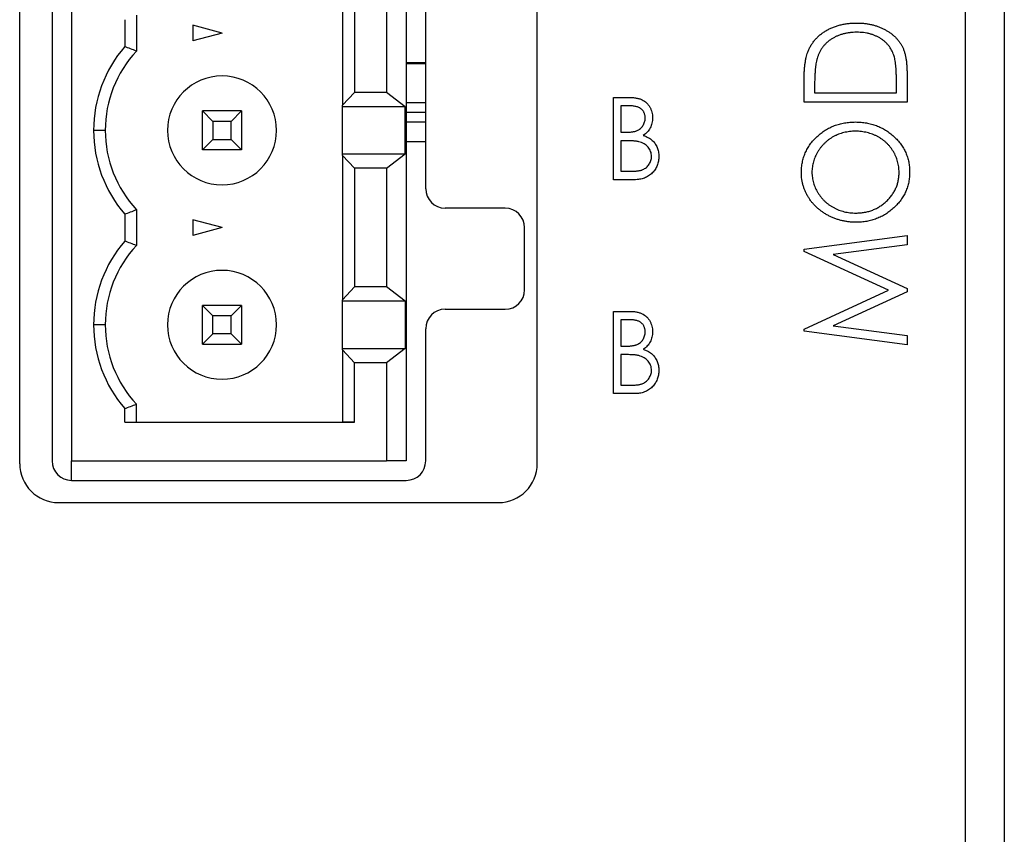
# Paper-space layout 'Sheet2' of a CAD drawing. Header units: millimetres. Extents: x 0 to 420, y 0 to 297.
# Tile 7 of 10: x 204 to 229, y 117 to 138. Entities that reach past the tile are written whole.
import ezdxf

# ---------------------------------------------------------------- set-up
doc = ezdxf.new("R2010")
doc.units = ezdxf.units.MM

psp = doc.layouts.new('Sheet2')

# ---------------------------------------------------------------- linework, layer by layer
at = {"color": 7, "linetype": 'Continuous', "lineweight": 25}
for p, q in [((229.41, 204.177), (229.41, 114.777)), ((228.41, 84.577), (228.41, 202.977)), ((204.11, 126.577), (204.11, 153.577)), ((204.943, 153.647), (204.943, 126.647)), ((205.439, 153.647), (205.439, 126.647)), ((214.039, 153.647), (214.039, 126.647)), ((217.41, 126.577), (217.41, 153.577)), ((214.543, 133.647), (214.543, 146.647)), ((212.403, 139.503), (212.403, 135.791)), ((212.714, 139.172), (212.714, 136.122)), ((213.539, 139.172), (213.539, 136.122)), ((206.809, 137.993), (206.809, 137.301)), ((207.109, 138.107), (207.109, 137.186)), ((209.309, 137.647), (208.559, 137.848)), ((208.559, 137.848), (208.559, 137.446)), ((209.309, 137.647), (208.559, 137.446)), ((214.543, 136.882), (214.039, 136.882)), ((214.039, 136.862), (214.543, 136.862)), ((226.91, 136.639), (226.91, 135.871)), ((224.264, 135.871), (224.264, 136.371)), ((226.639, 136.108), (226.639, 136.387)), ((212.403, 135.791), (212.714, 136.122)), ((213.539, 136.122), (212.714, 136.122)), ((214.012, 135.752), (213.539, 136.122)), ((224.536, 136.279), (224.536, 136.108)), ((219.367, 135.993), (219.749, 135.993)), ((219.367, 133.877), (219.367, 135.993)), ((226.91, 135.871), (224.264, 135.871)), ((224.536, 136.108), (226.639, 136.108)), ((208.809, 135.647), (209.077, 135.379)), ((208.809, 134.647), (208.809, 135.647)), ((209.809, 135.647), (208.809, 135.647)), ((209.541, 135.379), (209.809, 135.647)), ((209.809, 135.647), (209.809, 134.647)), ((212.403, 135.752), (212.403, 135.791)), ((214.012, 135.752), (212.403, 135.752)), ((212.403, 134.542), (212.403, 135.752)), ((214.012, 134.542), (214.012, 135.752)), ((214.039, 135.612), (214.543, 135.612)), ((219.785, 135.776), (219.557, 135.776)), ((219.557, 135.776), (219.557, 135.098)), ((209.077, 135.379), (209.077, 134.915)), ((209.541, 135.379), (209.077, 135.379)), ((209.541, 134.915), (209.541, 135.379)), ((214.039, 135.362), (214.543, 135.362)), ((206.309, 135.147), (206.009, 135.147)), ((208.809, 134.647), (209.077, 134.915)), ((209.077, 134.915), (209.541, 134.915)), ((209.809, 134.647), (209.541, 134.915)), ((214.039, 134.862), (214.543, 134.862)), ((219.557, 135.098), (219.67, 135.098)), ((219.669, 134.881), (219.557, 134.881)), ((219.557, 134.881), (219.557, 134.094)), ((209.809, 134.647), (208.809, 134.647)), ((212.403, 134.503), (212.403, 134.542)), ((212.403, 134.542), (214.012, 134.542)), ((212.403, 134.503), (212.403, 130.791)), ((212.714, 134.172), (212.403, 134.503)), ((213.539, 134.172), (214.012, 134.542)), ((212.714, 134.172), (212.714, 131.122)), ((213.539, 134.172), (212.714, 134.172)), ((213.539, 134.172), (213.539, 131.122)), ((219.557, 134.094), (219.802, 134.094)), ((219.902, 133.877), (219.367, 133.877)), ((207.109, 133.107), (207.109, 132.186)), ((216.584, 133.147), (215.043, 133.147)), ((206.809, 132.993), (206.809, 132.301)), ((209.309, 132.647), (208.559, 132.848)), ((208.559, 132.848), (208.559, 132.446)), ((209.309, 132.647), (208.559, 132.446)), ((217.084, 131.047), (217.084, 132.647)), ((224.264, 132.093), (226.91, 132.445)), ((226.91, 132.445), (226.91, 132.205)), ((224.264, 132.034), (224.264, 132.093)), ((226.91, 132.205), (225.011, 131.953)), ((226.435, 131.037), (224.264, 132.034)), ((225.011, 131.953), (226.91, 131.08)), ((212.403, 130.791), (212.714, 131.122)), ((213.539, 131.122), (212.714, 131.122)), ((214.012, 130.752), (213.539, 131.122)), ((226.91, 131.08), (226.91, 130.993)), ((224.264, 130.039), (226.435, 131.037)), ((226.91, 130.993), (225.011, 130.121)), ((208.809, 130.647), (209.077, 130.379)), ((209.809, 130.647), (208.809, 130.647)), ((208.809, 129.647), (208.809, 130.647)), ((209.541, 130.379), (209.809, 130.647)), ((209.809, 130.647), (209.809, 129.647)), ((212.403, 130.752), (212.403, 130.791)), ((214.012, 130.752), (212.403, 130.752)), ((212.403, 129.542), (212.403, 130.752)), ((214.012, 130.752), (214.012, 129.542)), ((209.077, 129.915), (209.077, 130.379)), ((209.541, 130.379), (209.077, 130.379)), ((209.541, 129.915), (209.541, 130.379)), ((215.043, 130.547), (216.584, 130.547)), ((219.367, 130.493), (219.749, 130.493)), ((219.367, 128.377), (219.367, 130.493)), ((206.309, 130.147), (206.009, 130.147)), ((214.543, 126.647), (214.543, 130.047)), ((219.785, 130.276), (219.557, 130.276)), ((219.557, 130.276), (219.557, 129.598)), ((225.011, 130.121), (226.91, 129.869)), ((209.077, 129.915), (208.809, 129.647)), ((209.541, 129.915), (209.077, 129.915)), ((209.541, 129.915), (209.809, 129.647)), ((224.264, 129.981), (224.264, 130.039)), ((226.91, 129.629), (224.264, 129.981)), ((226.91, 129.869), (226.91, 129.629)), ((208.809, 129.647), (209.809, 129.647)), ((212.403, 129.503), (212.403, 129.542)), ((212.403, 129.542), (214.012, 129.542)), ((214.012, 129.542), (213.539, 129.172)), ((219.557, 129.598), (219.67, 129.598)), ((212.714, 129.172), (212.403, 129.503)), ((212.403, 129.503), (212.403, 127.647)), ((219.669, 129.381), (219.557, 129.381)), ((219.557, 129.381), (219.557, 128.594)), ((212.714, 127.647), (212.714, 129.172)), ((213.539, 129.172), (212.714, 129.172)), ((213.539, 129.172), (213.539, 126.647)), ((219.557, 128.594), (219.802, 128.594)), ((219.902, 128.377), (219.367, 128.377)), ((207.109, 127.647), (207.109, 128.107)), ((206.809, 127.647), (206.809, 127.993)), ((206.809, 127.647), (212.714, 127.647)), ((206.809, 127.647), (207.109, 127.647)), ((207.109, 127.647), (212.403, 127.647)), ((212.714, 127.647), (212.403, 127.647)), ((205.439, 126.147), (205.439, 126.647)), ((205.439, 126.647), (213.539, 126.647)), ((214.039, 126.647), (213.539, 126.647)), ((205.443, 126.147), (214.043, 126.147)), ((205.11, 125.577), (216.41, 125.577))]:
    psp.add_line(p, q, dxfattribs=at)
at = {"color": 8, "linetype": 'Continuous', "lineweight": 25}
psp.add_line((214.039, 135.862), (214.543, 135.862), dxfattribs=at)
at = {"color": 7, "linetype": 'Continuous', "lineweight": 25}
for centre, radius, start, end in [((209.309, 135.147), 3.3, 139.2509, 180), ((209.309, 135.147), 3, 137.1666, 180), ((209.309, 135.147), 1.4, 0, 180), ((209.309, 135.147), 1.4, 0, 180), ((209.309, 135.147), 3.3, 180, 220.7491), ((209.309, 135.147), 3, 180, 222.8334), ((209.309, 135.147), 3, 180, 222.8334), ((209.309, 135.147), 1.4, 180, 0), ((215.043, 133.647), 0.5, 180, 270), ((216.584, 132.647), 0.5, 0, 90), ((209.309, 130.147), 3.3, 139.2509, 180), ((209.309, 130.147), 3, 137.1666, 180), ((209.309, 130.147), 1.4, 0, 180), ((209.309, 130.147), 1.4, 0, 180), ((216.584, 131.047), 0.5, 270, 0), ((215.043, 130.047), 0.5, 90, 180), ((209.309, 130.147), 3.3, 180, 220.7491), ((209.309, 130.147), 3, 180, 222.8334), ((209.309, 130.147), 3, 180, 222.8334), ((209.309, 130.147), 1.4, 180, 0), ((205.11, 126.577), 1, 180, 270), ((205.443, 126.647), 0.5, 180, 270), ((214.043, 126.647), 0.5, 270, 0), ((216.41, 126.577), 1, 270, 0)]:
    psp.add_arc(centre, radius, start, end, dxfattribs=at)
for points, knots in [([(224.36, 137.159), (224.371, 137.187), (224.395, 137.244), (224.438, 137.325), (224.488, 137.401), (224.542, 137.473), (224.605, 137.538), (224.672, 137.601), (224.747, 137.657), (224.827, 137.709), (224.912, 137.755), (225.001, 137.796), (225.095, 137.83), (225.192, 137.858), (225.294, 137.879), (225.399, 137.895), (225.509, 137.904), (225.583, 137.905), (225.621, 137.906)], [0, 0, 0, 0, 0.059398, 0.117804, 0.175649, 0.233437, 0.291249, 0.349576, 0.409329, 0.470372, 0.532591, 0.595119, 0.658625, 0.723231, 0.789405, 0.857649, 0.927742, 1, 1, 1, 1]), ([(225.621, 137.906), (225.653, 137.905), (225.718, 137.904), (225.813, 137.898), (225.905, 137.884), (225.994, 137.868), (226.08, 137.845), (226.163, 137.819), (226.243, 137.786), (226.32, 137.75), (226.393, 137.709), (226.461, 137.666), (226.525, 137.619), (226.583, 137.57), (226.637, 137.517), (226.685, 137.461), (226.728, 137.403), (226.768, 137.341), (226.802, 137.275), (226.831, 137.203), (226.855, 137.124), (226.875, 137.039), (226.891, 136.948), (226.902, 136.851), (226.909, 136.747), (226.91, 136.676), (226.91, 136.639)], [0, 0, 0, 0, 0.047591, 0.093744, 0.138658, 0.182637, 0.225674, 0.268046, 0.309925, 0.35122, 0.391858, 0.430949, 0.469216, 0.506063, 0.542432, 0.578163, 0.613445, 0.648473, 0.684358, 0.722083, 0.761938, 0.803977, 0.848876, 0.896245, 0.946758, 1, 1, 1, 1]), ([(225.62, 137.668), (225.589, 137.668), (225.528, 137.667), (225.439, 137.659), (225.353, 137.646), (225.271, 137.627), (225.192, 137.603), (225.116, 137.574), (225.044, 137.54), (224.976, 137.5), (224.912, 137.455), (224.852, 137.407), (224.799, 137.354), (224.75, 137.297), (224.707, 137.236), (224.668, 137.17), (224.636, 137.101), (224.619, 137.052), (224.61, 137.027)], [0, 0, 0, 0, 0.072235, 0.141829, 0.209054, 0.274618, 0.338839, 0.40167, 0.463864, 0.525432, 0.586208, 0.645431, 0.704074, 0.762298, 0.820336, 0.879142, 0.938766, 1, 1, 1, 1]), ([(226.571, 137.083), (226.563, 137.105), (226.546, 137.15), (226.515, 137.213), (226.479, 137.272), (226.439, 137.328), (226.393, 137.379), (226.342, 137.428), (226.287, 137.473), (226.228, 137.513), (226.164, 137.55), (226.096, 137.581), (226.025, 137.609), (225.951, 137.63), (225.873, 137.648), (225.792, 137.66), (225.707, 137.667), (225.649, 137.668), (225.62, 137.668)], [0, 0, 0, 0, 0.059658, 0.118319, 0.176002, 0.23344, 0.290884, 0.349178, 0.408074, 0.468667, 0.53039, 0.592632, 0.655752, 0.720395, 0.787156, 0.855716, 0.926408, 1, 1, 1, 1]), ([(224.264, 136.371), (224.265, 136.415), (224.265, 136.499), (224.269, 136.621), (224.277, 136.733), (224.287, 136.837), (224.3, 136.931), (224.316, 137.015), (224.335, 137.09), (224.352, 137.137), (224.36, 137.159)], [0, 0, 0, 0, 0.164344, 0.316794, 0.458147, 0.588563, 0.707492, 0.815269, 0.912897, 1, 1, 1, 1]), ([(224.61, 137.027), (224.604, 137.007), (224.591, 136.963), (224.577, 136.892), (224.564, 136.813), (224.553, 136.724), (224.546, 136.626), (224.54, 136.518), (224.536, 136.402), (224.536, 136.321), (224.536, 136.279)], [0, 0, 0, 0, 0.084774, 0.180312, 0.28709, 0.406015, 0.536482, 0.678682, 0.833402, 1, 1, 1, 1]), ([(226.639, 136.387), (226.639, 136.428), (226.638, 136.505), (226.635, 136.616), (226.63, 136.717), (226.623, 136.809), (226.613, 136.892), (226.602, 136.964), (226.589, 137.027), (226.577, 137.066), (226.571, 137.083)], [0, 0, 0, 0, 0.172244, 0.330193, 0.475432, 0.606548, 0.724426, 0.829129, 0.920407, 1, 1, 1, 1]), ([(219.749, 135.993), (219.768, 135.993), (219.804, 135.993), (219.857, 135.99), (219.906, 135.986), (219.953, 135.979), (219.995, 135.97), (220.035, 135.96), (220.071, 135.948), (220.114, 135.929), (220.163, 135.9), (220.216, 135.858), (220.262, 135.806), (220.301, 135.748), (220.332, 135.683), (220.355, 135.615), (220.369, 135.543), (220.37, 135.494), (220.371, 135.469)], [0, 0, 0, 0, 0.060405, 0.117232, 0.171003, 0.220958, 0.268069, 0.311573, 0.352667, 0.391181, 0.464397, 0.536642, 0.610512, 0.686655, 0.764008, 0.840695, 0.919313, 1, 1, 1, 1]), ([(220.181, 135.465), (220.181, 135.477), (220.181, 135.5), (220.176, 135.533), (220.169, 135.565), (220.158, 135.595), (220.145, 135.623), (220.129, 135.648), (220.109, 135.672), (220.087, 135.694), (220.061, 135.714), (220.032, 135.731), (219.999, 135.744), (219.964, 135.757), (219.924, 135.765), (219.881, 135.772), (219.834, 135.776), (219.802, 135.776), (219.785, 135.776)], [0, 0, 0, 0, 0.06133, 0.120228, 0.176295, 0.231183, 0.28436, 0.336804, 0.390319, 0.444102, 0.499931, 0.558187, 0.620048, 0.685431, 0.755834, 0.832075, 0.912837, 1, 1, 1, 1]), ([(219.67, 135.098), (219.687, 135.098), (219.719, 135.099), (219.765, 135.1), (219.808, 135.104), (219.847, 135.108), (219.883, 135.114), (219.916, 135.121), (219.945, 135.129), (219.98, 135.142), (220.018, 135.161), (220.059, 135.191), (220.096, 135.227), (220.126, 135.268), (220.151, 135.313), (220.169, 135.362), (220.18, 135.413), (220.181, 135.447), (220.181, 135.465)], [0, 0, 0, 0, 0.069184, 0.133671, 0.193573, 0.248874, 0.299806, 0.346427, 0.38874, 0.427283, 0.498939, 0.569184, 0.639423, 0.710845, 0.782802, 0.854631, 0.925945, 1, 1, 1, 1]), ([(220.371, 135.469), (220.371, 135.446), (220.369, 135.4), (220.357, 135.333), (220.339, 135.269), (220.313, 135.208), (220.278, 135.152), (220.237, 135.102), (220.189, 135.056), (220.152, 135.031), (220.133, 135.019)], [0, 0, 0, 0, 0.131467, 0.258208, 0.382575, 0.505848, 0.627968, 0.750111, 0.872833, 1, 1, 1, 1]), ([(224.196, 134.057), (224.198, 134.102), (224.2, 134.192), (224.219, 134.323), (224.251, 134.448), (224.294, 134.568), (224.352, 134.682), (224.421, 134.791), (224.503, 134.893), (224.597, 134.989), (224.699, 135.076), (224.809, 135.153), (224.924, 135.217), (225.045, 135.27), (225.172, 135.312), (225.305, 135.341), (225.444, 135.359), (225.538, 135.361), (225.586, 135.362)], [0, 0, 0, 0, 0.064112, 0.12603, 0.186709, 0.24615, 0.305771, 0.366051, 0.427384, 0.490821, 0.554635, 0.61692, 0.678954, 0.740666, 0.803314, 0.866858, 0.932414, 1, 1, 1, 1]), ([(225.586, 135.362), (225.634, 135.361), (225.727, 135.359), (225.865, 135.341), (225.997, 135.312), (226.124, 135.271), (226.246, 135.218), (226.361, 135.153), (226.471, 135.077), (226.574, 134.99), (226.669, 134.895), (226.751, 134.793), (226.822, 134.687), (226.879, 134.575), (226.924, 134.458), (226.955, 134.335), (226.974, 134.208), (226.977, 134.121), (226.978, 134.077)], [0, 0, 0, 0, 0.067668, 0.133292, 0.19714, 0.260013, 0.322488, 0.385059, 0.448295, 0.51269, 0.576673, 0.638498, 0.698729, 0.757967, 0.817157, 0.876594, 0.937343, 1, 1, 1, 1]), ([(225.586, 135.124), (225.56, 135.124), (225.509, 135.123), (225.434, 135.117), (225.361, 135.105), (225.289, 135.091), (225.219, 135.071), (225.152, 135.048), (225.086, 135.019), (225.022, 134.987), (224.96, 134.951), (224.902, 134.912), (224.847, 134.868), (224.795, 134.821), (224.746, 134.771), (224.7, 134.717), (224.658, 134.66), (224.619, 134.599), (224.583, 134.536), (224.553, 134.472), (224.527, 134.407), (224.504, 134.341), (224.488, 134.274), (224.477, 134.206), (224.469, 134.137), (224.468, 134.091), (224.468, 134.068)], [0, 0, 0, 0, 0.044923, 0.089057, 0.132287, 0.174986, 0.217144, 0.258769, 0.300532, 0.342498, 0.384141, 0.425372, 0.466388, 0.507179, 0.548135, 0.589217, 0.630842, 0.673193, 0.715487, 0.757043, 0.79776, 0.838207, 0.878693, 0.918916, 0.959101, 1, 1, 1, 1]), ([(226.707, 134.068), (226.706, 134.091), (226.705, 134.139), (226.698, 134.209), (226.687, 134.279), (226.67, 134.346), (226.649, 134.412), (226.625, 134.478), (226.594, 134.541), (226.56, 134.603), (226.521, 134.663), (226.479, 134.719), (226.434, 134.772), (226.385, 134.822), (226.333, 134.869), (226.277, 134.911), (226.218, 134.952), (226.156, 134.987), (226.091, 135.019), (226.024, 135.048), (225.955, 135.071), (225.885, 135.091), (225.812, 135.105), (225.738, 135.117), (225.663, 135.123), (225.611, 135.124), (225.586, 135.124)], [0, 0, 0, 0, 0.041661, 0.082882, 0.123552, 0.164177, 0.204273, 0.24489, 0.285869, 0.327154, 0.368651, 0.40943, 0.450115, 0.490687, 0.531109, 0.572015, 0.613338, 0.655348, 0.697698, 0.739863, 0.781905, 0.824489, 0.86732, 0.910682, 0.954948, 1, 1, 1, 1]), ([(220.019, 134.856), (220.01, 134.858), (219.99, 134.862), (219.958, 134.867), (219.921, 134.872), (219.88, 134.875), (219.834, 134.878), (219.783, 134.879), (219.727, 134.881), (219.689, 134.881), (219.669, 134.881)], [0, 0, 0, 0, 0.0801413, 0.1728792, 0.2772337, 0.3957463, 0.5273949, 0.6721116, 0.8288427, 1, 1, 1, 1]), ([(220.344, 134.478), (220.343, 134.5), (220.341, 134.543), (220.325, 134.606), (220.297, 134.664), (220.259, 134.718), (220.211, 134.765), (220.155, 134.804), (220.09, 134.835), (220.043, 134.849), (220.019, 134.856)], [0, 0, 0, 0, 0.122955, 0.241451, 0.358799, 0.479324, 0.603179, 0.728912, 0.860647, 1, 1, 1, 1]), ([(220.133, 135.019), (220.157, 135.009), (220.202, 134.992), (220.264, 134.96), (220.318, 134.927), (220.364, 134.89), (220.402, 134.849), (220.437, 134.806), (220.466, 134.759), (220.49, 134.707), (220.51, 134.653), (220.524, 134.597), (220.532, 134.538), (220.534, 134.498), (220.534, 134.478)], [0, 0, 0, 0, 0.105091, 0.200982, 0.288418, 0.368383, 0.4442, 0.519319, 0.596385, 0.674465, 0.754147, 0.833857, 0.916126, 1, 1, 1, 1]), ([(219.802, 134.094), (219.82, 134.094), (219.854, 134.095), (219.903, 134.096), (219.948, 134.099), (219.989, 134.105), (220.027, 134.11), (220.062, 134.118), (220.093, 134.127), (220.129, 134.14), (220.169, 134.161), (220.213, 134.193), (220.251, 134.231), (220.284, 134.274), (220.311, 134.322), (220.33, 134.372), (220.342, 134.424), (220.344, 134.46), (220.344, 134.478)], [0, 0, 0, 0, 0.069787, 0.134539, 0.194919, 0.250478, 0.301176, 0.347869, 0.390614, 0.429077, 0.50081, 0.571723, 0.642554, 0.715259, 0.788062, 0.858603, 0.928916, 1, 1, 1, 1]), ([(220.534, 134.478), (220.534, 134.457), (220.533, 134.416), (220.525, 134.357), (220.511, 134.3), (220.492, 134.245), (220.468, 134.193), (220.439, 134.142), (220.403, 134.095), (220.364, 134.05), (220.319, 134.01), (220.27, 133.974), (220.218, 133.944), (220.162, 133.919), (220.102, 133.9), (220.039, 133.887), (219.972, 133.878), (219.926, 133.877), (219.902, 133.877)], [0, 0, 0, 0, 0.063357, 0.124615, 0.184348, 0.243035, 0.301813, 0.361081, 0.420917, 0.482634, 0.544641, 0.606038, 0.667401, 0.729518, 0.793279, 0.859356, 0.927978, 1, 1, 1, 1]), ([(225.599, 132.784), (225.567, 132.784), (225.505, 132.785), (225.412, 132.794), (225.321, 132.807), (225.231, 132.826), (225.143, 132.85), (225.057, 132.879), (224.973, 132.914), (224.891, 132.954), (224.812, 132.998), (224.737, 133.047), (224.666, 133.099), (224.6, 133.155), (224.539, 133.216), (224.481, 133.279), (224.428, 133.347), (224.38, 133.419), (224.336, 133.493), (224.3, 133.569), (224.268, 133.647), (224.242, 133.726), (224.221, 133.806), (224.207, 133.889), (224.198, 133.972), (224.197, 134.029), (224.196, 134.057)], [0, 0, 0, 0, 0.044811, 0.089011, 0.13275, 0.176233, 0.219272, 0.262324, 0.305647, 0.348979, 0.392242, 0.43461, 0.476184, 0.517236, 0.558165, 0.598792, 0.639668, 0.680638, 0.721467, 0.761759, 0.801482, 0.840953, 0.880381, 0.919726, 0.959716, 1, 1, 1, 1]), ([(224.468, 134.068), (224.468, 134.045), (224.469, 133.999), (224.477, 133.932), (224.488, 133.865), (224.504, 133.799), (224.527, 133.734), (224.552, 133.67), (224.583, 133.607), (224.619, 133.545), (224.658, 133.485), (224.701, 133.429), (224.747, 133.375), (224.796, 133.325), (224.849, 133.278), (224.905, 133.235), (224.964, 133.195), (225.027, 133.159), (225.091, 133.127), (225.158, 133.098), (225.227, 133.075), (225.298, 133.055), (225.37, 133.04), (225.444, 133.029), (225.52, 133.022), (225.572, 133.022), (225.598, 133.021)], [0, 0, 0, 0, 0.039956, 0.079513, 0.119111, 0.158682, 0.198528, 0.238944, 0.279928, 0.321669, 0.363487, 0.405034, 0.446304, 0.487242, 0.528249, 0.569305, 0.611035, 0.653354, 0.695583, 0.737902, 0.780492, 0.823231, 0.866218, 0.910046, 0.954473, 1, 1, 1, 1]), ([(225.598, 133.021), (225.636, 133.022), (225.711, 133.024), (225.821, 133.039), (225.927, 133.062), (226.028, 133.097), (226.125, 133.139), (226.217, 133.193), (226.305, 133.255), (226.386, 133.327), (226.461, 133.405), (226.527, 133.488), (226.582, 133.575), (226.628, 133.666), (226.664, 133.76), (226.688, 133.859), (226.704, 133.962), (226.706, 134.032), (226.707, 134.068)], [0, 0, 0, 0, 0.06753, 0.132738, 0.196163, 0.25879, 0.321017, 0.383435, 0.446363, 0.511011, 0.575079, 0.637133, 0.697793, 0.757163, 0.816573, 0.8765, 0.937463, 1, 1, 1, 1]), ([(226.978, 134.077), (226.977, 134.032), (226.975, 133.945), (226.955, 133.816), (226.924, 133.692), (226.879, 133.574), (226.822, 133.461), (226.752, 133.354), (226.67, 133.252), (226.576, 133.156), (226.473, 133.07), (226.364, 132.992), (226.249, 132.928), (226.129, 132.876), (226.004, 132.834), (225.874, 132.805), (225.738, 132.787), (225.646, 132.785), (225.599, 132.784)], [0, 0, 0, 0, 0.063524, 0.12488, 0.185155, 0.244833, 0.304627, 0.365038, 0.42717, 0.49127, 0.555588, 0.618668, 0.681008, 0.742903, 0.805249, 0.868474, 0.933217, 1, 1, 1, 1]), ([(219.749, 130.493), (219.768, 130.493), (219.804, 130.493), (219.857, 130.49), (219.906, 130.486), (219.953, 130.479), (219.995, 130.47), (220.035, 130.46), (220.071, 130.448), (220.114, 130.429), (220.163, 130.4), (220.216, 130.358), (220.262, 130.306), (220.301, 130.248), (220.332, 130.183), (220.355, 130.115), (220.369, 130.043), (220.37, 129.994), (220.371, 129.969)], [0, 0, 0, 0, 0.0604046, 0.1172322, 0.1710026, 0.2209582, 0.2680689, 0.311573, 0.3526668, 0.3911806, 0.464397, 0.536642, 0.6105118, 0.686655, 0.764008, 0.8406951, 0.9193126, 1, 1, 1, 1]), ([(220.181, 129.965), (220.181, 129.977), (220.181, 130), (220.176, 130.033), (220.169, 130.065), (220.158, 130.095), (220.145, 130.123), (220.129, 130.148), (220.109, 130.172), (220.087, 130.194), (220.061, 130.214), (220.032, 130.231), (219.999, 130.244), (219.964, 130.257), (219.924, 130.265), (219.881, 130.272), (219.834, 130.276), (219.802, 130.276), (219.785, 130.276)], [0, 0, 0, 0, 0.06133, 0.120228, 0.176295, 0.231183, 0.28436, 0.336804, 0.390319, 0.444102, 0.499931, 0.558187, 0.620048, 0.685431, 0.755834, 0.832075, 0.912837, 1, 1, 1, 1]), ([(219.67, 129.598), (219.687, 129.598), (219.719, 129.599), (219.765, 129.6), (219.808, 129.604), (219.847, 129.608), (219.883, 129.614), (219.916, 129.621), (219.945, 129.629), (219.98, 129.642), (220.018, 129.661), (220.059, 129.691), (220.096, 129.727), (220.126, 129.768), (220.151, 129.813), (220.169, 129.862), (220.18, 129.913), (220.181, 129.947), (220.181, 129.965)], [0, 0, 0, 0, 0.069184, 0.133671, 0.193573, 0.248874, 0.299806, 0.346427, 0.38874, 0.427283, 0.498939, 0.569184, 0.639423, 0.710845, 0.782802, 0.854631, 0.925945, 1, 1, 1, 1]), ([(220.371, 129.969), (220.371, 129.946), (220.369, 129.9), (220.357, 129.833), (220.339, 129.769), (220.313, 129.708), (220.278, 129.652), (220.237, 129.602), (220.189, 129.556), (220.152, 129.531), (220.133, 129.519)], [0, 0, 0, 0, 0.131467, 0.258208, 0.382575, 0.505848, 0.627968, 0.750111, 0.872833, 1, 1, 1, 1]), ([(220.019, 129.356), (220.01, 129.358), (219.99, 129.362), (219.958, 129.367), (219.921, 129.372), (219.88, 129.375), (219.834, 129.378), (219.783, 129.379), (219.727, 129.381), (219.689, 129.381), (219.669, 129.381)], [0, 0, 0, 0, 0.0801413, 0.1728792, 0.2772337, 0.3957463, 0.5273949, 0.6721116, 0.8288427, 1, 1, 1, 1]), ([(220.344, 128.978), (220.343, 129), (220.341, 129.043), (220.325, 129.106), (220.297, 129.164), (220.259, 129.218), (220.211, 129.265), (220.155, 129.304), (220.09, 129.335), (220.043, 129.349), (220.019, 129.356)], [0, 0, 0, 0, 0.122955, 0.241451, 0.358799, 0.479324, 0.603179, 0.728912, 0.860647, 1, 1, 1, 1]), ([(220.133, 129.519), (220.157, 129.509), (220.202, 129.492), (220.264, 129.46), (220.318, 129.427), (220.364, 129.39), (220.402, 129.349), (220.437, 129.306), (220.466, 129.259), (220.49, 129.207), (220.51, 129.153), (220.524, 129.097), (220.532, 129.038), (220.534, 128.998), (220.534, 128.978)], [0, 0, 0, 0, 0.105091, 0.200982, 0.288418, 0.368383, 0.4442, 0.519319, 0.596385, 0.674465, 0.754147, 0.833857, 0.916126, 1, 1, 1, 1]), ([(219.802, 128.594), (219.82, 128.594), (219.854, 128.595), (219.903, 128.596), (219.948, 128.599), (219.989, 128.605), (220.027, 128.61), (220.062, 128.618), (220.093, 128.627), (220.129, 128.64), (220.169, 128.661), (220.213, 128.693), (220.251, 128.731), (220.284, 128.774), (220.311, 128.822), (220.33, 128.872), (220.342, 128.924), (220.344, 128.96), (220.344, 128.978)], [0, 0, 0, 0, 0.069787, 0.134539, 0.194919, 0.250478, 0.301176, 0.347869, 0.390614, 0.429077, 0.50081, 0.571723, 0.642554, 0.715259, 0.788062, 0.858603, 0.928916, 1, 1, 1, 1]), ([(220.534, 128.978), (220.534, 128.957), (220.533, 128.916), (220.525, 128.857), (220.511, 128.8), (220.492, 128.745), (220.468, 128.693), (220.439, 128.642), (220.403, 128.595), (220.364, 128.55), (220.319, 128.51), (220.27, 128.474), (220.218, 128.444), (220.162, 128.419), (220.102, 128.4), (220.039, 128.387), (219.972, 128.378), (219.926, 128.377), (219.902, 128.377)], [0, 0, 0, 0, 0.063357, 0.124615, 0.184348, 0.243035, 0.301813, 0.361081, 0.420917, 0.482634, 0.544641, 0.606038, 0.667401, 0.729518, 0.793279, 0.859356, 0.927978, 1, 1, 1, 1])]:
    psp.add_open_spline(points, degree=3, knots=knots, dxfattribs=at)
for points in [[(207.109, 137.186), (207.009, 137.226), (206.909, 137.264), (206.809, 137.301)], [(206.809, 132.993), (206.909, 133.03), (207.009, 133.068), (207.109, 133.107)], [(207.109, 132.186), (207.009, 132.226), (206.909, 132.264), (206.809, 132.301)], [(206.809, 127.993), (206.909, 128.03), (207.009, 128.068), (207.109, 128.107)]]:
    psp.add_open_spline(points, degree=3, dxfattribs=at)

doc.saveas('drawing.dxf')
